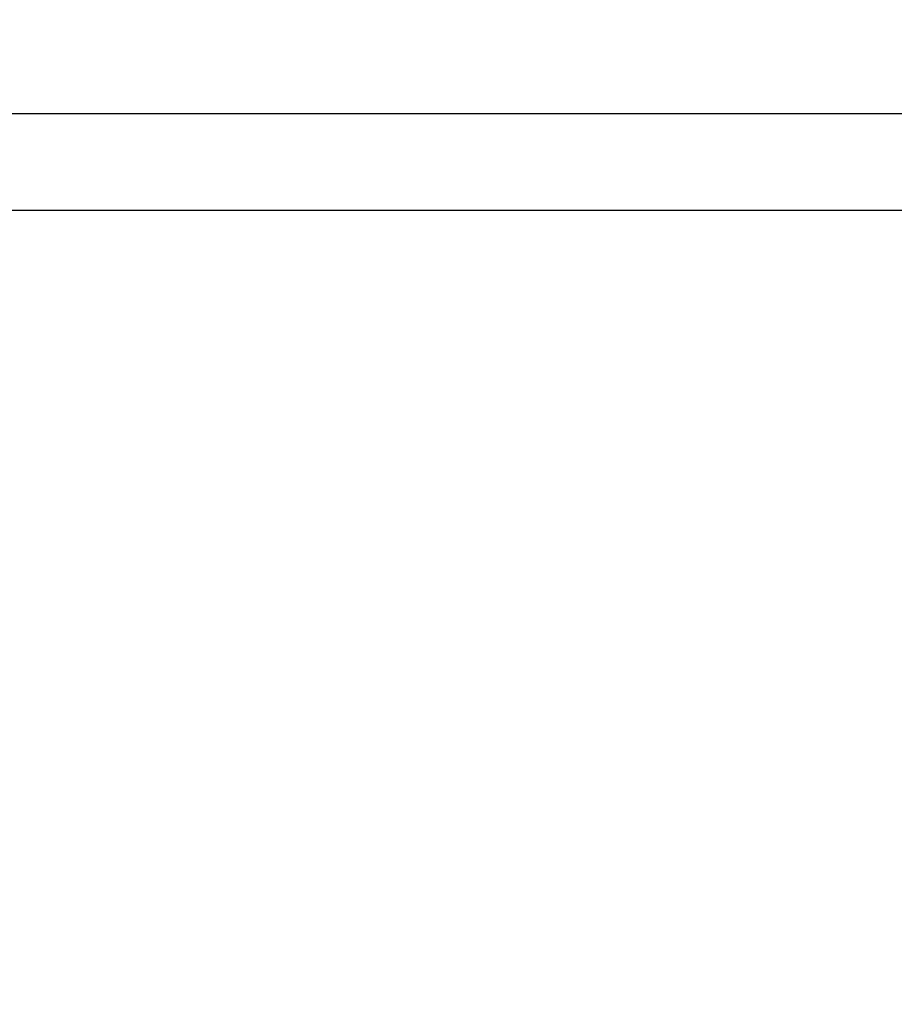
# Model space of a CAD drawing. Header units: inches. Extents: x 0 to 22, y 0 to 17.
# Tile 22 of 42: x 8.9 to 10, y 9.9 to 11.2. Entities that reach past the tile are written whole.
import ezdxf

# ---------------------------------------------------------------- set-up
doc = ezdxf.new("R2010")
doc.units = ezdxf.units.IN
doc.header["$LTSCALE"] = 1.21
doc.header["$MEASUREMENT"] = 0
doc.layers.get('0').update_dxf_attribs({"linetype": 'CONTINUOUS'})
doc.layers.add('DIMENSIONS', color=7, linetype='CONTINUOUS')
doc.styles.get("Standard").update_dxf_attribs({"font": 'txt', "width": 0.8})
doc.dimstyles.new('DIMSTYLE_2', dxfattribs={"dimtxt": 0.125, "dimasz": 0.18, "dimexe": 0.18, "dimexo": 0.0625, "dimgap": 0.09, "dimtad": 0, "dimtih": 1, "dimtoh": 1, "dimdec": 3, "dimzin": 4, "dimdsep": 46, "dimtxsty": 'STANDARD', "dimblk": '_FILLED', "dimblk1": '_FILLED', "dimblk2": '_FILLED', "dimcen": 0.09, "dimadec": 0, "dimazin": 0, "dimtp": 0.01, "dimtm": 0.01, "dimtfac": 1, "dimtdec": 3, "dimtofl": 0, "dimtmove": 0, "dimatfit": 3, "dimldrblk": '_FILLED', "dimfxl": 1, "dimtolj": 1, "dimtzin": 4, "dimarcsym": 0})

# ---------------------------------------------------------------- blocks, each defined once
blk = doc.blocks.new('_FILLED')
at = {"color": 0, "linetype": 'BYBLOCK'}
blk.add_solid([(0, 0), (-1, 0.1736), (-1, -0.1736)], dxfattribs=at)
blk = doc.blocks.new('*D22')
at = {"layer": 'DIMENSIONS', "color": 2, "linetype": 'CONTINUOUS'}
for p, q in [((7.7934, 9.9443), (7.7934, 11.8221)), ((12.1574, 11.1545), (12.1574, 11.8221)), ((7.7934, 11.6971), (9.0504, 11.6971)), ((12.1574, 11.6971), (10.9004, 11.6971))]:
    blk.add_line(p, q, dxfattribs=at)
at = {"layer": 'DIMENSIONS', "color": 2, "linetype": 'CONTINUOUS', "xscale": 0.18, "yscale": 0.18, "zscale": 0.18, "rotation": 180}
blk.add_blockref('_FILLED', (7.7934, 11.6971), dxfattribs=at)
at = {"layer": 'DIMENSIONS', "color": 2, "linetype": 'CONTINUOUS', "xscale": 0.18, "yscale": 0.18, "zscale": 0.18}
blk.add_blockref('_FILLED', (12.1574, 11.6971), dxfattribs=at)
at = {"layer": 'DIMENSIONS', "color": 2, "linetype": 'CONTINUOUS', "insert": (9.9754, 11.7596), "char_height": 0.125, "width": 1.725, "attachment_point": 2, "line_spacing_factor": 0.9}
blk.add_mtext('5X 4.364{\\Ftxt.shx;\\W1.000000;\\H0.125000; }[110.85]', dxfattribs=at)

msp = doc.modelspace()

# ---------------------------------------------------------------- linework, layer by layer
at = {"color": 9, "linetype": 'CONTINUOUS'}
for p, q in [((8.169, 11.092), (10.1866, 11.092)), ((10.7006, 10.967), (8.149, 10.967))]:
    msp.add_line(p, q, dxfattribs=at)

# ---------------------------------------------------------------- dimensions: what is measured, and where the dimension line sits
at = {"layer": 'DIMENSIONS', "color": 2, "linetype": 'CONTINUOUS'}
dim = msp.add_linear_dim(base=(12.1574, 11.6971), p1=(7.7934, 9.9443), p2=(12.1574, 11.1545), text='5X <>', dimstyle='DIMSTYLE_2', dxfattribs=at)
dim.commit()
dim.dimension.update_dxf_attribs({"geometry": '*D22', "text_midpoint": (9.8754, 11.6971), "dimtype": 160})

doc.saveas('drawing.dxf')
